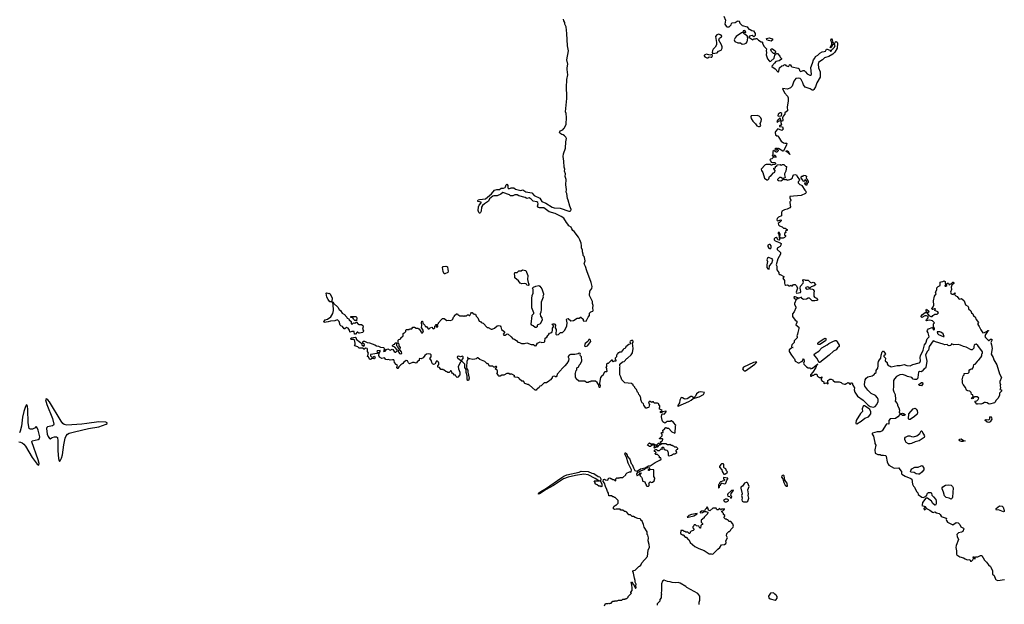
# Model space of a CAD drawing. Extents: x 2219101 to 2444320, y 201258 to 358766.
# Tile 99 of 256: x 2338959 to 2356600, y 250387 to 260854. Entities that reach past the tile are written whole.
import ezdxf

# ---------------------------------------------------------------- set-up
doc = ezdxf.new("R2010")
doc.units = 0

msp = doc.modelspace()

# ---------------------------------------------------------------- linework, layer by layer
at = {"layer": '0CON10XD'}
for points in [[(2351576, 260915), (2351604, 260845), (2351592, 260775), (2351616, 260736), (2351628, 260728), (2351655, 260724), (2351671, 260729), (2351707, 260763), (2351714, 260785), (2351724, 260796), (2351775, 260802), (2351815, 260830), (2351833, 260833), (2351847, 260827), (2351860, 260790), (2351903, 260753), (2351995, 260729), (2352020, 260685), (2352045, 260680), (2352075, 260659), (2352108, 260655), (2352138, 260605), (2352135, 260570), (2352115, 260550), (2352085, 260570), (2352035, 260557), (2352022, 260542), (2352095, 260493), (2352115, 260510), (2352145, 260510), (2352155, 260520), (2352165, 260518), (2352197, 260487), (2352245, 260460), (2352255, 260460), (2352265, 260450), (2352268, 260425), (2352298, 260375), (2352338, 260335), (2352332, 260295), (2352340, 260265), (2352333, 260225), (2352359, 260155), (2352385, 260117), (2352398, 260108), (2352415, 260110), (2352476, 260164), (2352491, 260219), (2352503, 260237), (2352525, 260250), (2352535, 260250), (2352579, 260199), (2352583, 260185), (2352609, 260159), (2352608, 260145), (2352565, 260119), (2352504, 260106), (2352485, 260073), (2352436, 260025), (2352436, 260015), (2352495, 259972), (2352545, 259919), (2352555, 259922), (2352562, 259935), (2352570, 259995), (2352615, 260029), (2352646, 260034), (2352654, 260046), (2352673, 260053), (2352685, 260032), (2352725, 260018), (2352737, 260025), (2352750, 260045), (2352765, 260049), (2352779, 260025), (2352795, 260012), (2352909, 259989), (2352922, 259975), (2352931, 259945), (2352945, 259933), (2352955, 259929), (2352995, 259944), (2353015, 259942), (2353040, 259920), (2353065, 259885), (2353115, 259859), (2353125, 259860), (2353146, 259875), (2353132, 259998), (2353165, 260075), (2353179, 260135), (2353203, 260167), (2353215, 260198), (2353258, 260222), (2353293, 260257), (2353335, 260278), (2353373, 260283), (2353398, 260292), (2353414, 260325), (2353425, 260327), (2353475, 260308), (2353485, 260290), (2353495, 260290), (2353514, 260326), (2353535, 260337), (2353560, 260365), (2353568, 260395), (2353558, 260408), (2353558, 260422), (2353574, 260456), (2353585, 260462), (2353605, 260450), (2353613, 260435), (2353605, 260342), (2353565, 260272), (2353526, 260235), (2353455, 260195), (2353380, 260170), (2353343, 260135), (2353293, 260107), (2353272, 260088), (2353267, 260055), (2353273, 259995), (2353300, 259920), (2353298, 259825), (2353241, 259725), (2353219, 259655), (2353188, 259605), (2353175, 259594), (2353155, 259592), (2353124, 259614), (2353034, 259645), (2353002, 259685), (2352988, 259725)], [(2346106, 254744), (2346085, 254737), (2346065, 254703), (2346025, 254717), (2345996, 254716), (2345945, 254692), (2345925, 254713), (2345907, 254747), (2345885, 254752), (2345840, 254720), (2345823, 254697), (2345787, 254675), (2345751, 254639), (2345735, 254607), (2345725, 254607), (2345716, 254625), (2345727, 254667), (2345702, 254682), (2345676, 254716), (2345671, 254751), (2345662, 254762), (2345636, 254766), (2345595, 254756), (2345565, 254770), (2345545, 254764), (2345518, 254768), (2345495, 254798), (2345445, 254790), (2345404, 254814), (2345393, 254843), (2345400, 254885), (2345420, 254915), (2345415, 254930), (2345362, 254925), (2345360, 254915), (2345380, 254895), (2345380, 254885), (2345363, 254877), (2345245, 254858), (2345242, 254835), (2345265, 254817), (2345285, 254812), (2345315, 254830), (2345328, 254805), (2345316, 254784), (2345305, 254780), (2345275, 254788), (2345242, 254772), (2345228, 254778), (2345206, 254816), (2345192, 254825), (2345207, 254885), (2345191, 254915), (2345190, 254955), (2345184, 254964), (2345155, 254972), (2345125, 254950), (2345118, 254965), (2345105, 254973), (2345044, 254974), (2345018, 254998), (2344965, 255013), (2344960, 255025), (2344969, 255041), (2344971, 255065), (2344955, 255120), (2344946, 255126), (2344905, 255130), (2344892, 255135), (2344890, 255145), (2344905, 255156), (2344968, 255168), (2344988, 255158), (2344988, 255135), (2345066, 255075), (2345083, 255055), (2345090, 255035), (2345115, 255013), (2345125, 255010), (2345139, 255025), (2345135, 255037), (2345106, 255065), (2345106, 255075), (2345115, 255096), (2345135, 255101), (2345185, 255076), (2345227, 255067), (2345325, 255032), (2345354, 255014), (2345389, 255009), (2345425, 254991), (2345475, 254982), (2345490, 254970), (2345496, 254955), (2345477, 254925), (2345485, 254913), (2345505, 254917), (2345530, 254950), (2345555, 254959), (2345595, 254938), (2345635, 254953), (2345645, 254950), (2345667, 254915), (2345685, 254903), (2345695, 254904), (2345720, 254925), (2345720, 254945), (2345680, 254990), (2345641, 255011), (2345638, 255022), (2345655, 255040), (2345678, 255042), (2345680, 255055), (2345692, 255068), (2345715, 255070), (2345720, 255055), (2345710, 255045), (2345712, 255022), (2345730, 255005), (2345740, 254975), (2345752, 254962), (2345778, 254962), (2345780, 254985), (2345760, 255015), (2345757, 255047), (2345740, 255065), (2345740, 255115), (2345755, 255130), (2345785, 255140), (2345790, 255155), (2345828, 255192), (2345830, 255235), (2345845, 255250), (2345858, 255252), (2345878, 255272), (2345880, 255295), (2345892, 255308), (2345935, 255310), (2345945, 255320), (2345985, 255320), (2346002, 255348), (2346035, 255350), (2346065, 255330), (2346095, 255330), (2346105, 255320), (2346118, 255318), (2346150, 255260), (2346160, 255250), (2346175, 255249), (2346187, 255263), (2346192, 255285), (2346157, 255345), (2346166, 255376), (2346157, 255435), (2346165, 255459), (2346177, 255457), (2346181, 255421), (2346218, 255385), (2346225, 255360), (2346245, 255360), (2346275, 255320), (2346295, 255320), (2346313, 255337), (2346345, 255350), (2346364, 255324), (2346382, 255318), (2346400, 255335), (2346400, 255365), (2346405, 255370), (2346418, 255368), (2346435, 255350), (2346448, 255352), (2346448, 255378), (2346412, 255382), (2346412, 255398), (2346448, 255402), (2346460, 255415), (2346462, 255428), (2346488, 255452), (2346490, 255465), (2346535, 255507), (2346565, 255507), (2346615, 255468), (2346645, 255472), (2346675, 255468), (2346705, 255480), (2346720, 255495), (2346730, 255525), (2346750, 255545), (2346752, 255558), (2346785, 255590), (2346805, 255590), (2346810, 255575), (2346845, 255550), (2346905, 255550), (2346915, 255540), (2346925, 255550), (2346965, 255550), (2346985, 255570), (2347005, 255570), (2347015, 255560), (2347025, 255560), (2347040, 255595), (2347055, 255610), (2347065, 255610), (2347085, 255590), (2347095, 255590), (2347105, 255580), (2347125, 255580), (2347140, 255545), (2347167, 255517), (2347190, 255455), (2347215, 255450), (2347230, 255435), (2347262, 255422), (2347335, 255340), (2347355, 255340), (2347405, 255312), (2347425, 255312), (2347465, 255330), (2347515, 255370), (2347545, 255380), (2347565, 255372), (2347582, 255355), (2347593, 255305), (2347635, 255280), (2347644, 255265), (2347643, 255255), (2347624, 255226), (2347635, 255207), (2347655, 255206), (2347695, 255228), (2347710, 255225), (2347766, 255176), (2347795, 255138), (2347827, 255137), (2347868, 255105), (2347885, 255078), (2347916, 255076), (2347947, 255057), (2348005, 255057), (2348045, 255070), (2348125, 255039), (2348165, 255037), (2348195, 255017), (2348212, 255018), (2348218, 255022), (2348218, 255035), (2348237, 255063), (2348282, 255088), (2348315, 255073), (2348357, 255083), (2348366, 255095), (2348375, 255152), (2348405, 255168), (2348420, 255200), (2348435, 255210), (2348451, 255239), (2348475, 255247), (2348498, 255265), (2348508, 255295), (2348508, 255332), (2348528, 255365), (2348500, 255395), (2348503, 255407), (2348537, 255407), (2348550, 255400), (2348557, 255387), (2348554, 255334), (2348572, 255305), (2348562, 255225), (2348570, 255215), (2348585, 255210), (2348615, 255218), (2348648, 255252), (2348685, 255253), (2348726, 255295), (2348763, 255375), (2348768, 255425), (2348759, 255485), (2348765, 255498), (2348785, 255502), (2348835, 255463), (2348884, 255466), (2348950, 255510), (2348985, 255513), (2349005, 255528), (2349015, 255528), (2349052, 255495), (2349057, 255485), (2349052, 255465), (2349060, 255460), (2349110, 255455), (2349144, 255525), (2349166, 255555), (2349171, 255599), (2349195, 255624), (2349225, 255634), (2349236, 255645), (2349229, 255695), (2349236, 255735), (2349222, 255775), (2349220, 255810), (2349169, 255915), (2349173, 255995), (2349211, 256039), (2349217, 256075), (2349197, 256147), (2349118, 256355), (2349099, 256435), (2349074, 256485), (2349089, 256535), (2349080, 256595), (2349073, 256613), (2349052, 256635), (2349053, 256655), (2349041, 256695), (2349042, 256725), (2349022, 256772), (2349023, 256805), (2349016, 256855), (2348995, 256910), (2348970, 256960), (2348894, 257064), (2348871, 257081), (2348849, 257109), (2348837, 257137), (2348800, 257165), (2348782, 257195), (2348755, 257220), (2348708, 257298), (2348661, 257331), (2348555, 257383), (2348443, 257413), (2348351, 257485), (2348275, 257487), (2348254, 257494), (2348236, 257515), (2348248, 257555), (2348240, 257580), (2348225, 257590), (2348159, 257605), (2348144, 257615), (2348125, 257642), (2348086, 257666), (2348045, 257652), (2348015, 257669), (2347905, 257703), (2347875, 257720), (2347832, 257718), (2347795, 257700), (2347755, 257702), (2347735, 257720), (2347615, 257762), (2347578, 257732), (2347515, 257698), (2347455, 257699), (2347435, 257692), (2347378, 257645), (2347356, 257604), (2347284, 257556), (2347252, 257525), (2347233, 257495), (2347228, 257425), (2347215, 257400), (2347205, 257390), (2347195, 257390), (2347183, 257403), (2347172, 257435), (2347178, 257505), (2347192, 257535), (2347228, 257575), (2347228, 257585), (2347170, 257600), (2347168, 257615), (2347174, 257626), (2347195, 257634), (2347306, 257644), (2347410, 257735), (2347465, 257802), (2347505, 257812), (2347555, 257812), (2347583, 257837), (2347625, 257840), (2347655, 257850), (2347665, 257860), (2347673, 257897), (2347685, 257908), (2347695, 257904), (2347706, 257885), (2347702, 257842), (2347722, 257825), (2347765, 257842), (2347815, 257842), (2347845, 257820), (2347935, 257796), (2347975, 257808), (2348028, 257775), (2348132, 257752), (2348176, 257705), (2348276, 257656), (2348315, 257600), (2348388, 257568), (2348500, 257495), (2348535, 257486), (2348645, 257478), (2348795, 257425), (2348816, 257424), (2348835, 257431), (2348838, 257455), (2348814, 257516), (2348788, 257625), (2348771, 257655), (2348761, 257745), (2348753, 257765), (2348759, 257815), (2348743, 257897), (2348748, 257995), (2348732, 258045), (2348736, 258095), (2348721, 258145), (2348724, 258175), (2348716, 258215), (2348711, 258319), (2348699, 258405), (2348702, 258455), (2348740, 258555), (2348743, 258665), (2348753, 258695), (2348754, 258725), (2348745, 258748), (2348723, 258775), (2348695, 258794), (2348675, 258797), (2348638, 258825), (2348632, 258835), (2348645, 258862), (2348690, 258880), (2348707, 258905), (2348723, 258917), (2348751, 258985), (2348754, 259104), (2348750, 259175), (2348739, 259205), (2348764, 259445), (2348755, 259685), (2348764, 259735), (2348763, 259785), (2348778, 259865), (2348769, 259961), (2348768, 259995), (2348779, 260055), (2348763, 260135), (2348789, 260295), (2348773, 260385), (2348765, 260605), (2348749, 260725), (2348724, 260775), (2348724, 260805), (2348707, 260835), (2348702, 260865)], [(2351375, 260250), (2351415, 260253), (2351455, 260258), (2351480, 260290), (2351525, 260306), (2351547, 260345), (2351548, 260368), (2351535, 260403), (2351483, 260485), (2351495, 260522), (2351533, 260547), (2351538, 260565), (2351512, 260585), (2351485, 260596), (2351450, 260585), (2351427, 260555), (2351444, 260445), (2351441, 260405), (2351420, 260360), (2351381, 260325), (2351370, 260305), (2351367, 260267), (2351375, 260250)], [(2351905, 260416), (2351945, 260424), (2351978, 260435), (2351993, 260455), (2352002, 260525), (2351992, 260565), (2351948, 260595), (2351930, 260615), (2351930, 260625), (2351938, 260632), (2351952, 260632), (2351965, 260620), (2351970, 260625), (2351958, 260655), (2351945, 260660), (2351922, 260655), (2351918, 260632), (2351889, 260621), (2351798, 260552), (2351775, 260528), (2351760, 260495), (2351774, 260464), (2351825, 260440), (2351875, 260438), (2351905, 260416)], [(2352425, 260472), (2352375, 260480), (2352343, 260493), (2352342, 260515), (2352364, 260526), (2352385, 260529), (2352441, 260511), (2352452, 260495), (2352425, 260472)], [(2353495, 260350), (2353483, 260355), (2353511, 260415), (2353509, 260439), (2353489, 260485), (2353495, 260510), (2353505, 260509), (2353514, 260495), (2353526, 260446), (2353540, 260425), (2353523, 260407), (2353495, 260350)], [(2351271, 260171), (2351295, 260173), (2351315, 260188), (2351345, 260181), (2351358, 260185), (2351372, 260205), (2351365, 260230), (2351325, 260218), (2351265, 260238), (2351235, 260227), (2351224, 260215), (2351223, 260205), (2351235, 260188), (2351271, 260171)], [(2352485, 260248), (2352465, 260250), (2352428, 260285), (2352417, 260315), (2352420, 260335), (2352445, 260333), (2352497, 260295), (2352503, 260285), (2352503, 260267), (2352485, 260248)], [(2352988, 259725), (2352963, 259783), (2352941, 259801), (2352915, 259808), (2352865, 259799), (2352828, 259755), (2352799, 259665), (2352768, 259635), (2352715, 259610), (2352624, 259625), (2352664, 259545), (2352714, 259485), (2352727, 259455), (2352725, 259395), (2352709, 259295), (2352718, 259225), (2352670, 259185), (2352670, 259165), (2352638, 259125), (2352628, 259095), (2352632, 259055), (2352625, 259040), (2352605, 259040), (2352598, 259032), (2352597, 259015), (2352607, 258973), (2352595, 258960), (2352578, 258962), (2352570, 258955), (2352573, 258943), (2352628, 258938), (2352637, 258893), (2352615, 258872), (2352545, 258898), (2352498, 258855), (2352493, 258835), (2352501, 258795), (2352525, 258777), (2352550, 258775), (2352560, 258745), (2352601, 258681), (2352645, 258651), (2352665, 258644), (2352696, 258646), (2352701, 258635), (2352699, 258615), (2352645, 258500), (2352632, 258502), (2352555, 258548), (2352545, 258540), (2352535, 258550), (2352505, 258550), (2352490, 258535), (2352502, 258522), (2352515, 258520), (2352525, 258530), (2352535, 258530), (2352548, 258518), (2352550, 258505), (2352538, 258492), (2352525, 258480), (2352515, 258480), (2352505, 258490), (2352492, 258492), (2352475, 258510), (2352450, 258495), (2352450, 258435), (2352440, 258425), (2352452, 258412), (2352465, 258410), (2352482, 258428), (2352495, 258430), (2352510, 258395), (2352465, 258390), (2352435, 258360), (2352413, 258357), (2352400, 258345), (2352410, 258335), (2352422, 258302), (2352488, 258298), (2352500, 258285), (2352500, 258275), (2352488, 258262), (2352445, 258260), (2352435, 258250), (2352425, 258250), (2352412, 258262), (2352335, 258262), (2352317, 258253), (2352242, 258175), (2352248, 258155), (2352275, 258120), (2352304, 258014), (2352345, 257988), (2352363, 257987), (2352380, 258005), (2352393, 258045), (2352422, 258065), (2352467, 258113), (2352490, 258125), (2352492, 258152), (2352470, 258185), (2352470, 258195), (2352498, 258202), (2352500, 258225), (2352528, 258242), (2352532, 258258), (2352585, 258260), (2352605, 258252), (2352628, 258262), (2352652, 258262), (2352682, 258232), (2352700, 258225), (2352687, 258145), (2352662, 258095), (2352660, 258075), (2352672, 258028), (2352665, 258020), (2352625, 258012), (2352595, 258030), (2352575, 258030), (2352538, 257995), (2352538, 257985), (2352553, 257973), (2352595, 257967), (2352643, 257997), (2352655, 258000), (2352660, 257995), (2352678, 257992), (2352695, 258000), (2352700, 257985), (2352715, 257978), (2352775, 257996), (2352804, 258025), (2352812, 258055), (2352832, 258075), (2352855, 258083), (2352875, 258079), (2352889, 258045), (2352928, 257985), (2352925, 257968), (2352905, 257950), (2352905, 257932), (2352935, 257903), (2352964, 257894), (2352975, 257883), (2353024, 257804), (2353045, 257782), (2353050, 257765), (2353040, 257745), (2352962, 257708), (2352755, 257688), (2352757, 257665), (2352777, 257625), (2352772, 257605), (2352760, 257595), (2352763, 257527), (2352772, 257515), (2352768, 257502), (2352755, 257487), (2352710, 257460), (2352662, 257448), (2352617, 257423), (2352607, 257395), (2352610, 257340), (2352554, 257316), (2352530, 257295), (2352523, 257273), (2352530, 257260), (2352543, 257253), (2352595, 257270), (2352600, 257265), (2352600, 257255), (2352579, 257231), (2352548, 257205), (2352555, 257180), (2352570, 257165), (2352620, 257145), (2352645, 257120), (2352675, 257120), (2352710, 257095), (2352708, 257082), (2352692, 257078), (2352680, 257065), (2352688, 257042), (2352660, 257025), (2352660, 256995), (2352678, 256988), (2352680, 256975), (2352662, 256955), (2352640, 256945), (2352595, 256942), (2352587, 256947), (2352578, 256965), (2352586, 257006), (2352575, 257040), (2352565, 257047), (2352550, 257035), (2352550, 257025), (2352558, 257015), (2352572, 256915), (2352565, 256908), (2352543, 256913), (2352534, 256924), (2352531, 256941), (2352515, 256952), (2352494, 256946), (2352479, 256931), (2352477, 256915), (2352495, 256893), (2352587, 256857), (2352600, 256845), (2352598, 256815), (2352586, 256794), (2352530, 256765), (2352532, 256742), (2352590, 256685), (2352592, 256655), (2352542, 256575), (2352510, 256465), (2352522, 256442), (2352523, 256373), (2352560, 256325), (2352560, 256305), (2352575, 256290), (2352585, 256290), (2352650, 256255), (2352650, 256245), (2352630, 256225), (2352660, 256185), (2352660, 256135), (2352670, 256115), (2352685, 256100), (2352715, 256108), (2352745, 256090), (2352765, 256090), (2352775, 256100), (2352785, 256090), (2352805, 256090), (2352825, 256110), (2352855, 256110), (2352877, 256087), (2352896, 256046), (2352870, 255975), (2352875, 255960), (2352948, 255972), (2352952, 255985), (2352943, 256047), (2352950, 256085), (2352998, 256135), (2353000, 256155), (2352992, 256185), (2353005, 256200), (2353027, 256197), (2353035, 256190), (2353085, 256190), (2353120, 256155), (2353145, 256140), (2353175, 256152), (2353185, 256148), (2353220, 256115), (2353220, 256105), (2353195, 256090), (2353155, 256080), (2353138, 256072), (2353115, 256048), (2353087, 256067), (2353075, 256069), (2353045, 256059), (2353040, 256045), (2353065, 256030), (2353115, 256040), (2353124, 256034), (2353165, 256031), (2353175, 256025), (2353196, 255995), (2353188, 255962), (2353189, 255905), (2353199, 255889), (2353235, 255866), (2353253, 255845), (2353256, 255835), (2353242, 255825), (2353205, 255820), (2353155, 255823), (2353107, 255867), (2353084, 255866), (2353055, 255848), (2353005, 255847), (2352971, 255861), (2352965, 255888), (2352925, 255870), (2352900, 255870), (2352900, 255855), (2352885, 255850), (2352882, 255858), (2352900, 255875), (2352852, 255892), (2352838, 255892), (2352832, 255885), (2352835, 255870), (2352870, 255845), (2352841, 255775), (2352841, 255755), (2352862, 255715), (2352862, 255698), (2352838, 255625), (2352808, 255585), (2352807, 255537), (2352852, 255475), (2352882, 255455), (2352882, 255435), (2352863, 255393), (2352916, 255346), (2352920, 255325), (2352898, 255255), (2352896, 255224), (2352882, 255195), (2352890, 255175), (2352887, 255155), (2352838, 255105), (2352833, 255095), (2352838, 255072), (2352794, 255035), (2352785, 255000), (2352795, 254990), (2352820, 254985), (2352792, 254978), (2352748, 254945), (2352748, 254915), (2352785, 254850), (2352825, 254797), (2352842, 254782), (2352855, 254738), (2352862, 254732), (2352905, 254709), (2352925, 254709), (2352965, 254732), (2352980, 254735), (2352990, 254765), (2353005, 254780), (2353010, 254775), (2353012, 254735), (2353002, 254705), (2353010, 254685), (2353055, 254638), (2353083, 254623), (2353125, 254620), (2353135, 254600), (2353165, 254615), (2353258, 254695), (2353256, 254685), (2353248, 254682), (2353228, 254645), (2353222, 254625), (2353169, 254541), (2353125, 254496), (2353125, 254472), (2353139, 254471), (2353165, 254490), (2353185, 254490), (2353205, 254510), (2353238, 254508), (2353250, 254495), (2353250, 254475), (2353265, 254460), (2353275, 254460), (2353285, 254450), (2353315, 254450), (2353328, 254458), (2353330, 254445), (2353318, 254432), (2353318, 254405), (2353335, 254382), (2353357, 254377), (2353368, 254368), (2353368, 254345), (2353375, 254338), (2353415, 254352), (2353447, 254333), (2353438, 254375), (2353440, 254395), (2353475, 254418), (2353495, 254418), (2353528, 254408), (2353530, 254395), (2353540, 254385), (2353565, 254372), (2353642, 254372), (2353677, 254357), (2353693, 254343), (2353735, 254330), (2353755, 254330), (2353765, 254340), (2353778, 254342), (2353795, 254360), (2353805, 254350), (2353815, 254350), (2353835, 254330), (2353845, 254330), (2353865, 254350), (2353875, 254350), (2353888, 254312), (2353916, 254265), (2353912, 254225), (2353923, 254183), (2353971, 254111), (2354071, 254041), (2354161, 253951), (2354195, 253930), (2354255, 253918), (2354285, 253930), (2354316, 253965), (2354338, 254015), (2354338, 254055), (2354326, 254085), (2354295, 254125), (2354215, 254162), (2354153, 254223), (2354100, 254295), (2354096, 254324), (2354108, 254405), (2354124, 254436), (2354155, 254461), (2354235, 254478), (2354268, 254502), (2354284, 254526), (2354303, 254535), (2354303, 254575), (2354332, 254615), (2354339, 254655), (2354338, 254705), (2354348, 254735), (2354361, 254765), (2354389, 254791), (2354396, 254845), (2354414, 254905), (2354425, 254918), (2354435, 254917), (2354455, 254896), (2354469, 254865), (2354466, 254854), (2354444, 254836), (2354441, 254825), (2354470, 254795), (2354465, 254745), (2354500, 254715), (2354500, 254695), (2354518, 254665), (2354555, 254653), (2354575, 254639), (2354679, 254661), (2354735, 254663), (2354805, 254683), (2354855, 254665), (2354913, 254657), (2354961, 254679), (2355075, 254711), (2355085, 254719), (2355096, 254745), (2355090, 254805), (2355097, 254833), (2355147, 254935), (2355169, 255031), (2355195, 255064), (2355220, 255140), (2355254, 255175), (2355250, 255200)], [(2352555, 259128), (2352605, 259130), (2352610, 259135), (2352612, 259172), (2352597, 259187), (2352585, 259188), (2352548, 259165), (2352545, 259132), (2352555, 259128)], [(2352195, 258940), (2352215, 258943), (2352236, 258955), (2352227, 258995), (2352244, 259035), (2352248, 259065), (2352235, 259097), (2352205, 259127), (2352175, 259139), (2352065, 259132), (2352057, 259115), (2352062, 259085), (2352093, 259035), (2352141, 258991), (2352165, 258952), (2352195, 258940)], [(2352535, 259020), (2352552, 259038), (2352588, 259052), (2352598, 259062), (2352588, 259088), (2352575, 259090), (2352568, 259072), (2352550, 259065), (2352530, 259045), (2352522, 259025), (2352535, 259020)], [(2352755, 258442), (2352730, 258470), (2352690, 258495), (2352691, 258509), (2352719, 258509), (2352750, 258450), (2352760, 258445), (2352755, 258442)], [(2353055, 257888), (2353034, 257905), (2353024, 257936), (2353058, 257932), (2353062, 257945), (2353053, 257973), (2353030, 257990), (2353020, 257965), (2353015, 257960), (2353005, 257963), (2352984, 257984), (2352962, 258025), (2352965, 258050), (2352995, 258050), (2353005, 258070), (2353040, 258065), (2353055, 258050), (2353050, 258015), (2353068, 257998), (2353070, 257985), (2353086, 257965), (2353085, 257940), (2353068, 257922), (2353055, 257888)], [(2352405, 256753), (2352422, 256768), (2352422, 256805), (2352405, 256830), (2352385, 256832), (2352364, 256815), (2352361, 256795), (2352381, 256761), (2352405, 256753)], [(2352385, 256390), (2352392, 256445), (2352434, 256496), (2352454, 256554), (2352440, 256570), (2352375, 256596), (2352357, 256583), (2352344, 256556), (2352356, 256525), (2352347, 256465), (2352346, 256416), (2352363, 256393), (2352385, 256390)], [(2346575, 256304), (2346562, 256305), (2346544, 256345), (2346532, 256415), (2346545, 256436), (2346594, 256444), (2346615, 256438), (2346625, 256428), (2346629, 256379), (2346638, 256352), (2346628, 256325), (2346575, 256304)], [(2348075, 256092), (2348045, 256100), (2348032, 256122), (2347995, 256130), (2347955, 256123), (2347924, 256134), (2347896, 256176), (2347830, 256235), (2347830, 256275), (2347822, 256295), (2347830, 256325), (2347835, 256330), (2347875, 256330), (2347900, 256355), (2347945, 256360), (2347965, 256378), (2348030, 256365), (2348062, 256275), (2348058, 256205), (2348073, 256123), (2348088, 256105), (2348075, 256092)], [(2355250, 255200), (2355237, 255245), (2355220, 255275), (2355223, 255297), (2355243, 255317), (2355305, 255340), (2355318, 255328), (2355324, 255304), (2355350, 255305), (2355352, 255332), (2355330, 255355), (2355332, 255408), (2355350, 255425), (2355315, 255460), (2355290, 255470), (2355258, 255472), (2355200, 255465), (2355205, 255482), (2355236, 255515), (2355237, 255535), (2355225, 255543), (2355204, 255554), (2355175, 255551), (2355125, 255524), (2355113, 255533), (2355110, 255545), (2355132, 255575), (2355185, 255611), (2355208, 255612), (2355201, 255655), (2355205, 255670), (2355250, 255635), (2355240, 255610), (2355215, 255610), (2355215, 255600), (2355250, 255560), (2355285, 255537), (2355308, 255542), (2355321, 255559), (2355355, 255581), (2355395, 255584), (2355412, 255595), (2355418, 255608), (2355412, 255622), (2355358, 255645), (2355362, 255668), (2355370, 255675), (2355347, 255677), (2355315, 255667), (2355305, 255668), (2355300, 255675), (2355327, 255715), (2355338, 255745), (2355333, 255823), (2355350, 255905), (2355379, 255945), (2355370, 255975), (2355389, 256015), (2355390, 256055), (2355413, 256077), (2355452, 256095), (2355448, 256142), (2355452, 256155), (2355468, 256162), (2355496, 256164), (2355525, 256178), (2355540, 256165), (2355543, 256133), (2355550, 256125), (2355535, 256082), (2355555, 256084), (2355572, 256095), (2355572, 256125), (2355585, 256137), (2355598, 256138), (2355615, 256108), (2355655, 256128), (2355680, 256155), (2355690, 256155), (2355690, 256145), (2355700, 256135), (2355662, 256098), (2355647, 256065), (2355654, 256025), (2355637, 255975), (2355643, 255955), (2355665, 255938), (2355686, 255934), (2355715, 255962), (2355722, 255955), (2355710, 255935), (2355712, 255925), (2355729, 255909), (2355756, 255896), (2355784, 255854), (2355805, 255851), (2355835, 255860), (2355883, 255823), (2355905, 255747), (2355946, 255726), (2355959, 255699), (2355958, 255675), (2356000, 255640), (2356010, 255605), (2356039, 255585), (2356051, 255551), (2356080, 255535), (2356094, 255484), (2356137, 255435), (2356123, 255417), (2356126, 255395), (2356152, 255362), (2356180, 255300), (2356215, 255248), (2356248, 255252), (2356294, 255276), (2356302, 255288), (2356315, 255290), (2356316, 255285), (2356298, 255272), (2356264, 255215), (2356254, 255184), (2356264, 255164), (2356315, 255113), (2356325, 255110), (2356353, 255137), (2356376, 255136), (2356384, 255125), (2356360, 255075), (2356372, 255035), (2356380, 254965), (2356362, 254865), (2356398, 254808), (2356413, 254765), (2356464, 254675), (2356516, 254516), (2356550, 254445), (2356522, 254378), (2356522, 254355), (2356531, 254325), (2356527, 254305), (2356530, 254255), (2356520, 254235), (2356548, 254228), (2356550, 254205), (2356512, 254165), (2356512, 254132), (2356490, 254075), (2356450, 254035), (2356437, 254005), (2356423, 253995), (2356335, 253971), (2356314, 253974), (2356295, 253997), (2356265, 254002), (2356245, 254000), (2356215, 253981), (2356177, 253973), (2356125, 253977), (2356115, 253970), (2356105, 253972), (2356072, 254015), (2356078, 254022), (2356105, 254028), (2356134, 254055), (2356144, 254075), (2356139, 254085), (2356115, 254102), (2356067, 254103), (2356052, 254098), (2356036, 254074), (2356025, 254068), (2356015, 254070), (2356018, 254085), (2356040, 254105), (2356038, 254135), (2356014, 254144), (2356007, 254177), (2355980, 254205), (2355945, 254208), (2355925, 254220), (2355905, 254270), (2355861, 254321), (2355848, 254345), (2355848, 254395), (2355842, 254405), (2355863, 254477), (2355880, 254495), (2355882, 254518), (2355950, 254525), (2355970, 254545), (2355970, 254575), (2355982, 254588), (2355995, 254590), (2356005, 254600), (2356028, 254602), (2356047, 254643), (2356052, 254678), (2356076, 254684), (2356118, 254732), (2356128, 254752), (2356145, 254762), (2356182, 254805), (2356197, 254833), (2356198, 254872), (2356210, 254885), (2356210, 254905), (2356125, 255021), (2356095, 255042), (2356075, 255038), (2356058, 255025), (2356052, 255005), (2356053, 254975), (2356042, 254958), (2356025, 254942), (2356005, 254942), (2355915, 254992), (2355871, 255001), (2355815, 255026), (2355775, 255036), (2355695, 255033), (2355655, 255050), (2355639, 255021), (2355615, 255017), (2355593, 255023), (2355576, 255036), (2355535, 255032), (2355503, 255043), (2355367, 255087), (2355345, 255101), (2355325, 255103), (2355256, 255005), (2355242, 254938), (2355222, 254918), (2355186, 254855), (2355211, 254739), (2355193, 254627), (2355187, 254613), (2355160, 254595), (2355131, 254559), (2355112, 254552), (2355080, 254555), (2355064, 254545), (2355053, 254445), (2355044, 254426), (2355025, 254412), (2354990, 254410), (2354970, 254420), (2354945, 254446), (2354865, 254465), (2354831, 254485), (2354775, 254504), (2354727, 254495), (2354670, 254465), (2354632, 254425), (2354614, 254395), (2354617, 254285), (2354608, 254225), (2354618, 254192), (2354644, 254145), (2354650, 254055), (2354643, 254025), (2354678, 253985), (2354687, 253965), (2354688, 253945), (2354713, 253905), (2354721, 253865), (2354718, 253818), (2354735, 253800), (2354775, 253810), (2354795, 253806), (2354822, 253785), (2354818, 253775), (2354805, 253767), (2354775, 253767), (2354745, 253790), (2354735, 253790), (2354695, 253742), (2354650, 253715), (2354555, 253708), (2354533, 253675), (2354530, 253615), (2354495, 253618), (2354481, 253609), (2354409, 253495), (2354375, 253474), (2354325, 253473), (2354238, 253452), (2354230, 253445), (2354230, 253435), (2354256, 253396), (2354272, 253305), (2354280, 253295), (2354280, 253265), (2354298, 253235), (2354278, 253155), (2354285, 253090), (2354335, 253070), (2354375, 253067), (2354395, 253058), (2354435, 253060), (2354475, 253052), (2354486, 253036), (2354503, 252935), (2354517, 252895), (2354532, 252875), (2354625, 252827), (2354708, 252828), (2354720, 252815), (2354720, 252805), (2354756, 252766), (2354758, 252728), (2354767, 252717), (2354825, 252680), (2354925, 252642), (2354944, 252625), (2354957, 252535), (2354974, 252504), (2354993, 252485), (2355029, 252409), (2355048, 252385), (2355055, 252350), (2355125, 252308), (2355145, 252302), (2355175, 252310), (2355190, 252325), (2355205, 252330), (2355225, 252378), (2355244, 252386), (2355285, 252390), (2355297, 252375), (2355299, 252339), (2355333, 252313), (2355374, 252265), (2355381, 252235), (2355380, 252185), (2355366, 252164), (2355355, 252160), (2355322, 252192), (2355295, 252236), (2355225, 252290), (2355195, 252290), (2355135, 252210), (2355130, 252165), (2355120, 252155), (2355185, 252140), (2355197, 252127), (2355195, 252120), (2355175, 252120), (2355160, 252105), (2355165, 252080), (2355178, 252082), (2355205, 252110), (2355220, 252095), (2355268, 252075), (2355315, 252037), (2355325, 252033), (2355355, 252040), (2355385, 252022), (2355435, 252010), (2355453, 251995), (2355469, 251965), (2355485, 251951), (2355560, 251930), (2355567, 251925), (2355561, 251905), (2355566, 251885), (2355583, 251855), (2355675, 251812), (2355735, 251850), (2355775, 251847), (2355804, 251814), (2355824, 251774), (2355868, 251748), (2355876, 251736), (2355855, 251689), (2355835, 251677), (2355780, 251665), (2355751, 251635), (2355755, 251598), (2355782, 251545), (2355735, 251438), (2355729, 251405), (2355743, 251345), (2355741, 251285), (2355750, 251270), (2355805, 251239), (2355871, 251221), (2355899, 251199), (2355935, 251182), (2355985, 251190), (2355995, 251160), (2356015, 251160), (2356035, 251180), (2356050, 251205), (2356050, 251215), (2356040, 251225), (2356043, 251237), (2356060, 251235), (2356060, 251205), (2356075, 251200), (2356080, 251225), (2356090, 251235), (2356125, 251237), (2356175, 251263), (2356195, 251263), (2356245, 251177), (2356283, 251143), (2356314, 251094), (2356353, 251063), (2356365, 251040), (2356388, 250985), (2356388, 250928), (2356418, 250905), (2356444, 250835), (2356455, 250823), (2356485, 250813), (2356602, 250832)], [(2348215, 255340), (2348192, 255342), (2348160, 255375), (2348134, 255384), (2348122, 255405), (2348139, 255555), (2348141, 255565), (2348170, 255595), (2348171, 255605), (2348134, 255695), (2348134, 255864), (2348140, 255915), (2348156, 255955), (2348161, 255999), (2348160, 256025), (2348148, 256045), (2348152, 256055), (2348164, 256066), (2348205, 256081), (2348262, 256092), (2348278, 256085), (2348316, 256035), (2348346, 255945), (2348344, 255926), (2348330, 255905), (2348336, 255884), (2348302, 255795), (2348304, 255665), (2348299, 255615), (2348284, 255585), (2348293, 255545), (2348316, 255516), (2348322, 255475), (2348285, 255408), (2348232, 255385), (2348230, 255355), (2348215, 255340)], [(2344975, 255221), (2344956, 255226), (2344950, 255270), (2344909, 255271), (2344872, 255262), (2344871, 255295), (2344845, 255329), (2344815, 255340), (2344785, 255320), (2344772, 255322), (2344745, 255360), (2344715, 255370), (2344700, 255385), (2344682, 255452), (2344655, 255480), (2344615, 255470), (2344605, 255460), (2344525, 255458), (2344486, 255444), (2344412, 255432), (2344410, 255445), (2344435, 255480), (2344475, 255492), (2344536, 255534), (2344568, 255595), (2344583, 255647), (2344578, 255758), (2344560, 255800), (2344515, 255802), (2344484, 255844), (2344463, 255885), (2344450, 255955), (2344455, 255962), (2344495, 255952), (2344505, 255957), (2344520, 255945), (2344556, 255866), (2344552, 255812), (2344560, 255800), (2344575, 255798), (2344590, 255770), (2344662, 255705), (2344682, 255665), (2344708, 255645), (2344735, 255600), (2344778, 255578), (2344790, 255565), (2344790, 255555), (2344820, 255525), (2344825, 255510), (2344858, 255498), (2344862, 255482), (2344898, 255448), (2344900, 255415), (2344912, 255402), (2344918, 255402), (2344942, 255428), (2344965, 255420), (2344985, 255440), (2344995, 255440), (2345025, 255402), (2345037, 255397), (2345085, 255399), (2345105, 255378), (2345113, 255355), (2345102, 255315), (2345118, 255285), (2345112, 255265), (2345105, 255253), (2345045, 255242), (2345035, 255242), (2345015, 255262), (2345008, 255262), (2344975, 255221)], [(2344995, 255460), (2344985, 255470), (2344965, 255470), (2344942, 255492), (2344935, 255510), (2344925, 255510), (2344915, 255520), (2344892, 255522), (2344892, 255538), (2344988, 255538), (2344998, 255515), (2344995, 255460)], [(2355525, 255184), (2355505, 255227), (2355465, 255257), (2355443, 255267), (2355400, 255265), (2355402, 255235), (2355420, 255215), (2355505, 255184), (2355525, 255184)], [(2349730, 252075), (2349715, 252090), (2349645, 252092), (2349615, 252082), (2349598, 252095), (2349598, 252125), (2349604, 252136), (2349635, 252160), (2349645, 252160), (2349680, 252195), (2349680, 252245), (2349628, 252298), (2349615, 252300), (2349605, 252310), (2349585, 252310), (2349565, 252330), (2349515, 252330), (2349508, 252375), (2349490, 252405), (2349480, 252445), (2349454, 252494), (2349434, 252555), (2349413, 252583), (2349418, 252622), (2349435, 252628), (2349457, 252615), (2349485, 252609), (2349502, 252615), (2349500, 252635), (2349512, 252648), (2349535, 252650), (2349545, 252640), (2349555, 252640), (2349585, 252620), (2349605, 252620), (2349622, 252602), (2349635, 252600), (2349640, 252605), (2349640, 252635), (2349655, 252650), (2349665, 252650), (2349675, 252640), (2349685, 252650), (2349705, 252650), (2349715, 252660), (2349765, 252660), (2349820, 252705), (2349822, 252718), (2349842, 252738), (2349875, 252750), (2349885, 252760), (2349915, 252760), (2349920, 252795), (2349862, 252912), (2349831, 253021), (2349804, 253075), (2349805, 253097), (2349815, 253098), (2349825, 253086), (2349844, 253055), (2349848, 253035), (2349889, 252985), (2349916, 252906), (2349932, 252892), (2349955, 252833), (2349983, 252785), (2350000, 252775), (2350025, 252773), (2350080, 252810), (2350165, 252830), (2350225, 252864), (2350255, 252866), (2350344, 252926), (2350430, 252965), (2350450, 252985), (2350448, 253008), (2350422, 253012), (2350420, 253035), (2350398, 253058), (2350387, 253067), (2350355, 253070), (2350342, 253082), (2350342, 253088), (2350360, 253105), (2350348, 253118), (2350332, 253122), (2350330, 253145), (2350355, 253160), (2350368, 253158), (2350385, 253140), (2350425, 253140), (2350452, 253168), (2350465, 253160), (2350478, 253172), (2350470, 253185), (2350472, 253198), (2350495, 253200), (2350502, 253172), (2350525, 253150), (2350558, 253148), (2350570, 253115), (2350580, 253105), (2350580, 253055), (2350595, 253043), (2350640, 253055), (2350672, 253078), (2350695, 253082), (2350730, 253105), (2350730, 253115), (2350720, 253125), (2350720, 253145), (2350732, 253158), (2350748, 253162), (2350750, 253175), (2350728, 253198), (2350695, 253200), (2350678, 253218), (2350665, 253220), (2350655, 253230), (2350635, 253230), (2350605, 253250), (2350595, 253240), (2350565, 253240), (2350535, 253260), (2350462, 253262), (2350442, 253282), (2350440, 253295), (2350478, 253312), (2350480, 253345), (2350475, 253350), (2350425, 253350), (2350420, 253355), (2350470, 253405), (2350470, 253425), (2350450, 253445), (2350465, 253460), (2350490, 253465), (2350490, 253475), (2350480, 253485), (2350480, 253505), (2350498, 253512), (2350535, 253550), (2350545, 253550), (2350555, 253540), (2350585, 253540), (2350642, 253472), (2350695, 253452), (2350704, 253466), (2350701, 253495), (2350709, 253535), (2350709, 253575), (2350716, 253594), (2350675, 253642), (2350635, 253670), (2350625, 253670), (2350612, 253658), (2350555, 253660), (2350535, 253640), (2350515, 253632), (2350482, 253655), (2350468, 253685), (2350460, 253745), (2350463, 253785), (2350475, 253797), (2350505, 253790), (2350548, 253838), (2350535, 253842), (2350480, 253830), (2350455, 253817), (2350441, 253821), (2350442, 253838), (2350465, 253850), (2350470, 253865), (2350423, 253883), (2350420, 253905), (2350430, 253925), (2350430, 253945), (2350410, 253955), (2350408, 253978), (2350385, 253988), (2350325, 253990), (2350315, 254010), (2350295, 254010), (2350285, 254002), (2350255, 254020), (2350235, 254020), (2350228, 253988), (2350242, 253965), (2350232, 253918), (2350225, 253910), (2350203, 253907), (2350195, 253900), (2350175, 253900), (2350143, 253953), (2350137, 253977), (2350125, 253990), (2350110, 253995), (2350100, 254015), (2350090, 254055), (2350090, 254085), (2350080, 254095), (2350070, 254125), (2350050, 254145), (2350047, 254167), (2350030, 254185), (2350010, 254235), (2349980, 254265), (2349980, 254275), (2349950, 254305), (2349950, 254315), (2349922, 254342), (2349803, 254353), (2349750, 254405), (2349732, 254462), (2349710, 254495), (2349710, 254635), (2349718, 254645), (2349710, 254655), (2349710, 254685), (2349762, 254728), (2349790, 254735), (2349835, 254790), (2349850, 254795), (2349915, 254852), (2349938, 254892), (2349948, 254965), (2349940, 255065), (2349952, 255078), (2349950, 255100), (2349934, 255114), (2349899, 255101), (2349889, 255085), (2349902, 255055), (2349897, 255043), (2349875, 255037), (2349821, 254999), (2349810, 254965), (2349785, 254960), (2349772, 254948), (2349738, 254902), (2349705, 254900), (2349695, 254890), (2349682, 254888), (2349662, 254868), (2349660, 254855), (2349650, 254845), (2349650, 254815), (2349630, 254795), (2349630, 254775), (2349640, 254765), (2349638, 254742), (2349605, 254740), (2349595, 254730), (2349582, 254742), (2349578, 254758), (2349565, 254760), (2349505, 254700), (2349485, 254700), (2349472, 254688), (2349470, 254645), (2349462, 254625), (2349470, 254615), (2349470, 254585), (2349480, 254575), (2349480, 254555), (2349475, 254550), (2349445, 254550), (2349430, 254535), (2349410, 254485), (2349390, 254475), (2349368, 254445), (2349346, 254345), (2349348, 254325), (2349358, 254305), (2349355, 254268), (2349345, 254268), (2349341, 254275), (2349332, 254322), (2349315, 254338), (2349305, 254358), (2349275, 254380), (2349195, 254380), (2349185, 254370), (2349155, 254370), (2349145, 254360), (2349115, 254360), (2349085, 254380), (2348975, 254380), (2348932, 254422), (2348930, 254435), (2348920, 254445), (2348920, 254495), (2348910, 254505), (2348910, 254515), (2348920, 254525), (2348930, 254575), (2348940, 254585), (2348942, 254618), (2348975, 254640), (2348985, 254670), (2349007, 254693), (2349028, 254745), (2349022, 254815), (2349008, 254838), (2349002, 254855), (2349007, 254867), (2348998, 254878), (2348985, 254882), (2348968, 254872), (2348903, 254857), (2348825, 254857), (2348802, 254845), (2348783, 254825), (2348785, 254810), (2348800, 254785), (2348792, 254748), (2348763, 254697), (2348724, 254656), (2348705, 254630), (2348622, 254548), (2348620, 254535), (2348590, 254505), (2348580, 254475), (2348568, 254462), (2348555, 254460), (2348545, 254470), (2348512, 254468), (2348500, 254455), (2348498, 254442), (2348465, 254400), (2348455, 254400), (2348440, 254380), (2348395, 254350), (2348355, 254350), (2348305, 254300), (2348280, 254295), (2348265, 254270), (2348245, 254250), (2348235, 254250), (2348225, 254240), (2348215, 254220), (2348195, 254220), (2348095, 254310), (2348085, 254310), (2348075, 254320), (2348055, 254320), (2348045, 254330), (2348012, 254342), (2347985, 254380), (2347955, 254380), (2347910, 254425), (2347905, 254440), (2347885, 254448), (2347822, 254452), (2347820, 254465), (2347828, 254478), (2347775, 254508), (2347752, 254508), (2347745, 254500), (2347725, 254520), (2347685, 254520), (2347635, 254492), (2347595, 254490), (2347566, 254474), (2347543, 254473), (2347530, 254485), (2347530, 254495), (2347510, 254525), (2347518, 254532), (2347520, 254575), (2347500, 254585), (2347480, 254605), (2347510, 254635), (2347500, 254645), (2347490, 254645), (2347475, 254630), (2347455, 254630), (2347435, 254648), (2347385, 254648), (2347370, 254655), (2347360, 254685), (2347348, 254698), (2347335, 254690), (2347290, 254735), (2347202, 254772), (2347165, 254798), (2347155, 254800), (2347135, 254780), (2347115, 254773), (2347075, 254772), (2347025, 254782), (2347005, 254780), (2346992, 254792), (2346990, 254805), (2346980, 254805), (2346990, 254775), (2346971, 254735), (2346966, 254636), (2346970, 254605), (2346987, 254577), (2346987, 254543), (2347011, 254435), (2346998, 254392), (2346985, 254393), (2346980, 254400), (2346974, 254415), (2346976, 254476), (2346958, 254538), (2346961, 254591), (2346936, 254625), (2346935, 254685), (2346925, 254701), (2346895, 254726), (2346885, 254732), (2346868, 254732), (2346855, 254720), (2346814, 254645), (2346821, 254601), (2346846, 254545), (2346847, 254495), (2346808, 254452), (2346795, 254450), (2346772, 254472), (2346765, 254490), (2346752, 254492), (2346725, 254520), (2346715, 254520), (2346700, 254535), (2346688, 254568), (2346675, 254570), (2346670, 254555), (2346652, 254538), (2346628, 254538), (2346615, 254550), (2346593, 254553), (2346565, 254580), (2346555, 254580), (2346545, 254590), (2346505, 254590), (2346480, 254625), (2346450, 254635), (2346448, 254655), (2346467, 254683), (2346470, 254705), (2346464, 254724), (2346445, 254743), (2346435, 254747), (2346425, 254740), (2346395, 254686), (2346375, 254683), (2346353, 254693), (2346341, 254715), (2346335, 254748), (2346308, 254785), (2346330, 254815), (2346332, 254855), (2346316, 254866), (2346275, 254871), (2346247, 254863), (2346215, 254840), (2346188, 254802), (2346155, 254784), (2346122, 254785), (2346116, 254775), (2346115, 254750), (2346106, 254744)], [(2349105, 255002), (2349133, 255017), (2349192, 255095), (2349189, 255115), (2349175, 255128), (2349155, 255129), (2349136, 255094), (2349089, 255055), (2349081, 255015), (2349085, 255008), (2349105, 255002)], [(2353285, 254717), (2353275, 254724), (2353248, 254788), (2353203, 254835), (2353195, 254855), (2353199, 254871), (2353275, 254919), (2353332, 254978), (2353426, 255034), (2353455, 255057), (2353525, 255095), (2353572, 255112), (2353585, 255111), (2353607, 255085), (2353639, 255025), (2353644, 255015), (2353639, 255005), (2353610, 254980), (2353585, 254945), (2353538, 254922), (2353460, 254845), (2353295, 254719), (2353285, 254717)], [(2353275, 255038), (2353261, 255045), (2353257, 255055), (2353267, 255075), (2353365, 255142), (2353385, 255149), (2353401, 255145), (2353405, 255125), (2353394, 255106), (2353295, 255041), (2353275, 255038)], [(2345785, 254872), (2345803, 254885), (2345800, 254905), (2345778, 254938), (2345755, 254940), (2345740, 254925), (2345751, 254895), (2345765, 254878), (2345785, 254872)], [(2346875, 254750), (2346905, 254789), (2346905, 254819), (2346895, 254827), (2346855, 254817), (2346825, 254830), (2346805, 254825), (2346800, 254805), (2346809, 254795), (2346855, 254756), (2346875, 254750)], [(2351939, 254569), (2351965, 254570), (2352129, 254685), (2352167, 254725), (2352138, 254725), (2352104, 254714), (2351925, 254631), (2351911, 254605), (2351920, 254585), (2351939, 254569)], [(2355115, 254300), (2355075, 254307), (2355069, 254315), (2355071, 254325), (2355115, 254357), (2355135, 254360), (2355140, 254335), (2355115, 254300)], [(2339675, 252946), (2339685, 252953), (2339708, 253005), (2339724, 253065), (2339750, 253245), (2339775, 253359), (2339792, 253405), (2339815, 253434), (2339845, 253450), (2339942, 253475), (2340195, 253533), (2340375, 253564), (2340511, 253615), (2340524, 253625), (2340527, 253635), (2340502, 253645), (2340375, 253653), (2340165, 253625), (2340075, 253614), (2339805, 253597), (2339759, 253605), (2339734, 253625), (2339705, 253665), (2339495, 254013), (2339465, 254047), (2339434, 254066), (2339425, 254060), (2339424, 254046), (2339445, 253965), (2339546, 253715), (2339571, 253615), (2339564, 253596), (2339545, 253585), (2339455, 253565), (2339444, 253555), (2339439, 253535), (2339454, 253435), (2339471, 253391), (2339495, 253355), (2339505, 253352), (2339542, 253375), (2339585, 253385), (2339621, 253385), (2339634, 253374), (2339642, 253315), (2339643, 253135), (2339653, 252995), (2339665, 252953), (2339675, 252946)], [(2350755, 253933), (2350950, 254020), (2350989, 254041), (2351025, 254071), (2351135, 254101), (2351211, 254145), (2351228, 254178), (2351165, 254190), (2351126, 254185), (2351085, 254154), (2351068, 254112), (2351045, 254088), (2351025, 254090), (2351007, 254105), (2350985, 254106), (2350915, 254064), (2350885, 254058), (2350864, 254064), (2350835, 254086), (2350812, 254088), (2350785, 254040), (2350782, 253995), (2350752, 253945), (2350750, 253935), (2350755, 253933)], [(2338945, 253295), (2338975, 253290), (2339006, 253275), (2339035, 253253), (2339065, 253217), (2339184, 253014), (2339235, 252941), (2339275, 252894), (2339305, 252877), (2339308, 252905), (2339288, 252975), (2339174, 253295), (2339185, 253315), (2339293, 253337), (2339316, 253354), (2339318, 253388), (2339290, 253505), (2339265, 253560), (2339255, 253569), (2339246, 253564), (2339238, 253545), (2339190, 253525), (2339145, 253521), (2339126, 253536), (2339114, 253635), (2339106, 253876), (2339098, 253935), (2339085, 253960), (2339075, 253953), (2339055, 253910), (2339034, 253836), (2339012, 253738), (2338991, 253575), (2338970, 253485), (2338955, 253456)], [(2353955, 253621), (2354035, 253663), (2354102, 253718), (2354164, 253746), (2354210, 253795), (2354209, 253835), (2354192, 253875), (2354161, 253901), (2354095, 253940), (2354078, 253942), (2354069, 253935), (2354056, 253885), (2354059, 253841), (2354025, 253806), (2353944, 253675), (2353937, 253635), (2353942, 253622), (2353955, 253621)], [(2354895, 253693), (2354883, 253705), (2354891, 253795), (2354965, 253885), (2355005, 253898), (2355023, 253883), (2355039, 253855), (2355043, 253817), (2355037, 253793), (2354993, 253747), (2354915, 253695), (2354895, 253693)], [(2356325, 253642), (2356295, 253650), (2356250, 253685), (2356275, 253698), (2356325, 253692), (2356342, 253708), (2356340, 253745), (2356355, 253750), (2356372, 253725), (2356376, 253704), (2356348, 253655), (2356325, 253642)], [(2354915, 253259), (2354882, 253262), (2354843, 253283), (2354828, 253305), (2354818, 253335), (2354820, 253360), (2354831, 253379), (2354875, 253402), (2354905, 253402), (2354935, 253390), (2354975, 253388), (2355035, 253406), (2355089, 253445), (2355108, 253492), (2355125, 253493), (2355142, 253452), (2355167, 253415), (2355172, 253395), (2355164, 253375), (2355075, 253311), (2355004, 253296), (2354935, 253264), (2354915, 253259)], [(2355835, 253299), (2355795, 253312), (2355789, 253325), (2355805, 253344), (2355828, 253348), (2355869, 253319), (2355897, 253315), (2355855, 253302), (2355835, 253299)], [(2350335, 253180), (2350320, 253195), (2350330, 253205), (2350330, 253225), (2350318, 253238), (2350295, 253240), (2350285, 253230), (2350272, 253228), (2350268, 253212), (2350245, 253210), (2350210, 253235), (2350212, 253248), (2350245, 253280), (2350265, 253260), (2350325, 253260), (2350335, 253250), (2350348, 253248), (2350355, 253230), (2350378, 253232), (2350382, 253248), (2350405, 253270), (2350415, 253270), (2350425, 253260), (2350448, 253258), (2350448, 253242), (2350425, 253240), (2350415, 253230), (2350402, 253228), (2350378, 253202), (2350355, 253200), (2350335, 253180)], [(2350225, 252500), (2350240, 252515), (2350240, 252545), (2350230, 252555), (2350255, 252580), (2350265, 252580), (2350275, 252570), (2350308, 252572), (2350310, 252585), (2350330, 252605), (2350330, 252625), (2350340, 252635), (2350340, 252645), (2350320, 252675), (2350320, 252795), (2350255, 252798), (2350235, 252782), (2350225, 252782), (2350225, 252798), (2350248, 252815), (2350250, 252825), (2350238, 252828), (2350172, 252818), (2350155, 252799), (2350080, 252770), (2350065, 252756), (2350025, 252740), (2350012, 252725), (2350014, 252694), (2350025, 252690), (2350058, 252712), (2350074, 252736), (2350085, 252740), (2350092, 252735), (2350089, 252721), (2350070, 252705), (2350078, 252685), (2350100, 252665), (2350112, 252642), (2350115, 252600), (2350125, 252590), (2350158, 252578), (2350170, 252545), (2350182, 252532), (2350183, 252515), (2350194, 252504), (2350225, 252500)], [(2351585, 252716), (2351605, 252723), (2351634, 252745), (2351638, 252758), (2351623, 252775), (2351609, 252815), (2351585, 252823), (2351574, 252834), (2351575, 252897), (2351564, 252904), (2351535, 252901), (2351519, 252891), (2351498, 252855), (2351498, 252845), (2351537, 252797), (2351546, 252765), (2351575, 252719), (2351585, 252716)], [(2355065, 252714), (2355022, 252722), (2354984, 252744), (2354924, 252754), (2354918, 252765), (2354924, 252785), (2354945, 252814), (2354995, 252842), (2355055, 252842), (2355111, 252869), (2355130, 252870), (2355158, 252825), (2355161, 252795), (2355125, 252752), (2355082, 252718), (2355065, 252714)], [(2348255, 252360), (2348254, 252365), (2348275, 252388), (2348315, 252418), (2348378, 252452), (2348671, 252659), (2348709, 252681), (2348765, 252702), (2348982, 252755), (2349019, 252771), (2349145, 252766), (2349208, 252735), (2349245, 252728), (2349325, 252675), (2349352, 252672), (2349371, 252635), (2349369, 252611), (2349360, 252595), (2349390, 252545), (2349390, 252495), (2349375, 252490), (2349365, 252500), (2349335, 252500), (2349307, 252527), (2349285, 252530), (2349272, 252542), (2349270, 252565), (2349252, 252598), (2349350, 252595), (2349318, 252608), (2349268, 252642), (2349147, 252707), (2349064, 252716), (2348915, 252692), (2348785, 252661), (2348705, 252632), (2348526, 252514), (2348390, 252440), (2348275, 252364), (2348255, 252360)], [(2351485, 252470), (2351500, 252485), (2351502, 252518), (2351515, 252520), (2351530, 252550), (2351545, 252553), (2351585, 252543), (2351605, 252547), (2351613, 252555), (2351630, 252610), (2351648, 252635), (2351648, 252648), (2351570, 252655), (2351570, 252635), (2351585, 252620), (2351585, 252610), (2351575, 252598), (2351548, 252592), (2351535, 252580), (2351515, 252580), (2351505, 252570), (2351488, 252532), (2351480, 252525), (2351480, 252475), (2351485, 252470)], [(2352715, 252502), (2352711, 252555), (2352670, 252610), (2352655, 252685), (2352645, 252696), (2352626, 252694), (2352614, 252685), (2352611, 252665), (2352629, 252635), (2352650, 252565), (2352675, 252522), (2352695, 252502), (2352715, 252502)], [(2351985, 252221), (2352007, 252235), (2352023, 252285), (2352011, 252335), (2352016, 252364), (2352007, 252435), (2352026, 252495), (2352005, 252558), (2351995, 252567), (2351975, 252570), (2351943, 252555), (2351908, 252502), (2351882, 252485), (2351878, 252465), (2351901, 252365), (2351892, 252332), (2351904, 252295), (2351898, 252255), (2351901, 252235), (2351925, 252221), (2351985, 252221)], [(2355645, 252268), (2355612, 252285), (2355558, 252298), (2355529, 252329), (2355512, 252395), (2355486, 252455), (2355489, 252475), (2355500, 252490), (2355545, 252519), (2355605, 252524), (2355645, 252518), (2355674, 252495), (2355682, 252475), (2355672, 252308), (2355664, 252286), (2355645, 252268)], [(2351625, 252220), (2351635, 252230), (2351648, 252232), (2351660, 252245), (2351660, 252255), (2351635, 252270), (2351603, 252267), (2351585, 252260), (2351570, 252245), (2351595, 252220), (2351625, 252220)], [(2351705, 252290), (2351717, 252315), (2351703, 252335), (2351707, 252373), (2351748, 252425), (2351745, 252430), (2351715, 252426), (2351699, 252415), (2351649, 252365), (2351639, 252345), (2351644, 252324), (2351680, 252315), (2351694, 252294), (2351705, 252290)], [(2351375, 251282), (2351467, 251373), (2351506, 251404), (2351535, 251450), (2351585, 251460), (2351610, 251475), (2351618, 251495), (2351612, 251525), (2351638, 251575), (2351622, 251615), (2351630, 251655), (2351665, 251690), (2351675, 251690), (2351695, 251710), (2351700, 251725), (2351740, 251765), (2351747, 251783), (2351738, 251828), (2351698, 251868), (2351662, 251872), (2351660, 251885), (2351645, 251900), (2351635, 251900), (2351625, 251910), (2351605, 251910), (2351582, 251932), (2351580, 251955), (2351590, 251965), (2351590, 251975), (2351570, 251995), (2351570, 252015), (2351542, 252042), (2351540, 252055), (2351558, 252062), (2351572, 252078), (2351588, 252082), (2351588, 252098), (2351575, 252090), (2351535, 252090), (2351525, 252080), (2351515, 252080), (2351505, 252100), (2351475, 252080), (2351455, 252080), (2351442, 252092), (2351435, 252110), (2351375, 252110), (2351325, 252060), (2351300, 252075), (2351287, 252117), (2351275, 252130), (2351258, 252102), (2351238, 252085), (2351228, 252062), (2351174, 252056), (2351150, 252035), (2351153, 252023), (2351195, 252032), (2351215, 252050), (2351255, 252050), (2351290, 252035), (2351280, 252005), (2351220, 251945), (2351220, 251935), (2351170, 251895), (2351170, 251855), (2351190, 251835), (2351190, 251815), (2351172, 251808), (2351160, 251795), (2351158, 251752), (2351142, 251752), (2351128, 251788), (2351085, 251790), (2351065, 251810), (2351045, 251810), (2351038, 251792), (2351020, 251775), (2351020, 251755), (2351038, 251738), (2351038, 251722), (2351025, 251710), (2350992, 251698), (2350972, 251678), (2350970, 251665), (2350958, 251652), (2350952, 251652), (2350928, 251678), (2350895, 251680), (2350885, 251690), (2350865, 251690), (2350845, 251710), (2350802, 251708), (2350800, 251655), (2350835, 251630), (2350845, 251630), (2350885, 251590), (2350898, 251588), (2350935, 251550), (2350945, 251550), (2350970, 251495), (2351055, 251422), (2351125, 251388), (2351225, 251350), (2351313, 251293), (2351355, 251290), (2351375, 251282)], [(2356585, 252044), (2356496, 252076), (2356461, 252071), (2356453, 252083), (2356457, 252105), (2356515, 252149), (2356560, 252145), (2356578, 252125), (2356597, 252065), (2356595, 252050), (2356585, 252044)], [(2349438, 250362), (2349455, 250400), (2349505, 250400), (2349515, 250410), (2349525, 250400), (2349535, 250400), (2349545, 250410), (2349555, 250410), (2349585, 250440), (2349615, 250440), (2349625, 250450), (2349665, 250450), (2349685, 250460), (2349745, 250460), (2349765, 250480), (2349805, 250480), (2349815, 250490), (2349835, 250490), (2349860, 250515), (2349860, 250525), (2349920, 250585), (2349910, 250595), (2349910, 250605), (2349930, 250635), (2349932, 250675), (2349928, 250735), (2349912, 250775), (2349922, 250788), (2349930, 250785), (2349932, 250772), (2349966, 250726), (2349985, 250680), (2349995, 250670), (2350000, 250675), (2350002, 250695), (2349997, 250715), (2350003, 250745), (2349988, 250785), (2349988, 250815), (2349973, 250855), (2349956, 250946), (2349944, 250976), (2349955, 250990), (2349985, 251000), (2350050, 251065), (2350065, 251070), (2350085, 251090), (2350105, 251130), (2350205, 251240), (2350218, 251355), (2350242, 251408), (2350240, 251455), (2350222, 251525), (2350228, 251575), (2350212, 251622), (2350200, 251635), (2350202, 251682), (2350148, 251768), (2350138, 251815), (2350110, 251875), (2350090, 251895), (2350090, 251905), (2350075, 251920), (2350033, 251923), (2349988, 251938), (2349955, 251960), (2349935, 251960), (2349905, 251990), (2349875, 251990), (2349838, 252038), (2349825, 252040), (2349815, 252050), (2349795, 252050), (2349765, 252070), (2349735, 252070), (2349730, 252075)], [(2350935, 251944), (2351035, 251972), (2351100, 252005), (2351100, 252010), (2350995, 251992), (2350948, 251975), (2350923, 251955), (2350920, 251945), (2350935, 251944)], [(2351132, 250385), (2351130, 250425), (2351142, 250458), (2351147, 250535), (2351111, 250581), (2350910, 250685), (2350893, 250703), (2350795, 250768), (2350755, 250778), (2350715, 250772), (2350648, 250778), (2350615, 250792), (2350565, 250798), (2350505, 250818), (2350475, 250800), (2350458, 250755), (2350460, 250625), (2350452, 250595), (2350458, 250565), (2350450, 250555), (2350450, 250505), (2350430, 250475), (2350430, 250445), (2350382, 250398), (2350378, 250372)], [(2352495, 250462), (2352515, 250470), (2352530, 250495), (2352528, 250525), (2352515, 250550), (2352505, 250560), (2352495, 250560), (2352465, 250590), (2352410, 250585), (2352378, 250535), (2352380, 250505), (2352405, 250482), (2352495, 250462)]]:
    msp.add_lwpolyline(points, dxfattribs=at)

doc.saveas('drawing.dxf')
